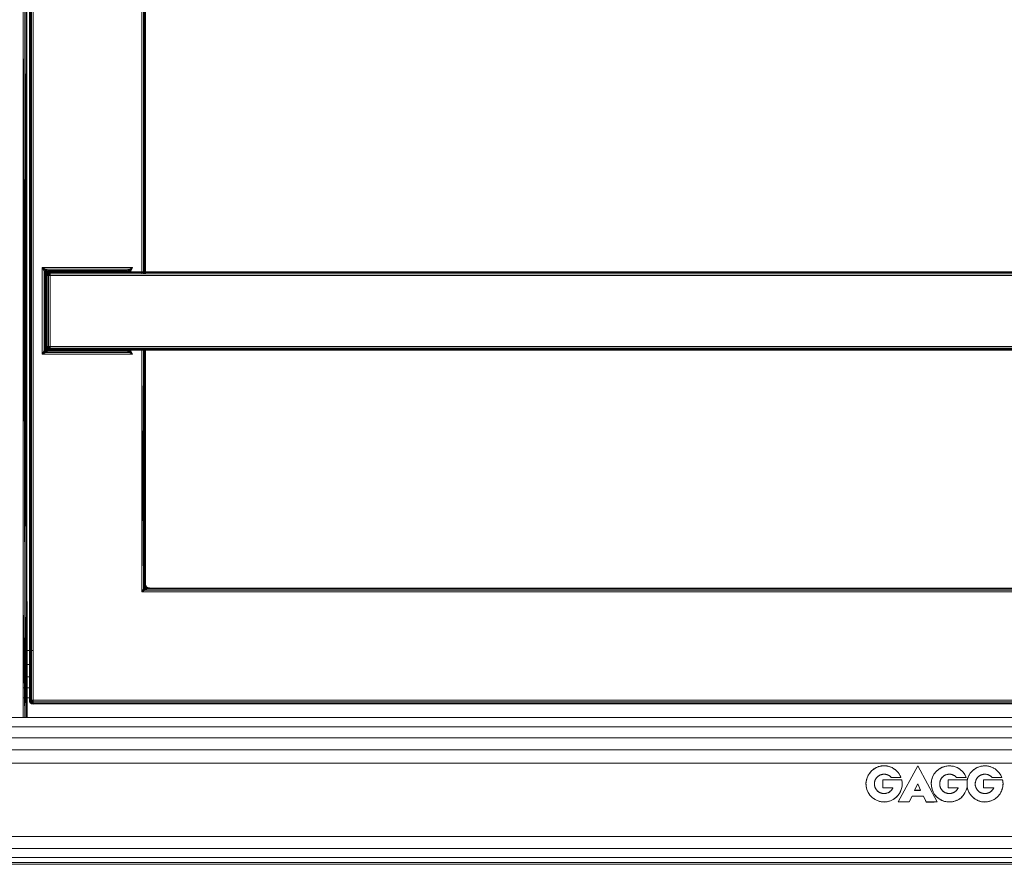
# Model space of a CAD drawing. Header units: millimetres. Extents: x 1 to 3476, y -521 to 159.
# Tile 105 of 130: x 2874 to 3027, y -521 to -390. Entities that reach past the tile are written whole.
import ezdxf

# ---------------------------------------------------------------- set-up
doc = ezdxf.new("R2010")
doc.units = ezdxf.units.MM
doc.layers.add('VG491211CA_dwg', color=8, linetype='Continuous', lineweight=9)
doc.layers.add('VL414112', color=221, linetype='Continuous', lineweight=9)

# ---------------------------------------------------------------- blocks, each defined once
blk = doc.blocks.new('VG491211CA_dwg-300031-Poziom 1')
at = {"color": 18, "lineweight": 9}
for p, q in [((307.72, -443.14), (307.72, -371.31)), ((307.76, -443.14), (307.76, -371.31)), ((306.77, -385.48), (307.03, -480.21)), ((306.77, -385.48), (306.77, -480.34)), ((307.02, -385.6), (307.22, -480.11)), ((307.02, -385.6), (307.03, -480.21)), ((307.22, -480.11), (307.21, -385.7)), ((307.22, -480.11), (307.33, -385.76)), ((307.33, -480.06), (307.33, -385.76)), ((325.12, -384.79), (325.12, -426.94)), ((325.69, -384.79), (325.69, -429.28)), ((325.72, -384.79), (325.72, -429.28)), ((307.72, -387.13), (307.72, -426.94)), ((307.76, -387.11), (307.76, -426.94)), ((307.87, -387.05), (307.87, -426.94)), ((308.06, -426.94), (308.06, -386.96)), ((308.32, -426.94), (308.32, -386.83)), ((325.38, -386.96), (325.38, -426.94)), ((325.57, -387.05), (325.57, -426.94)), ((325.69, -426.94), (325.69, -387.11)), ((325.72, -429.28), (325.72, -387.13)), ((307.72, -426.94), (307.72, -443.14)), ((307.76, -426.94), (307.76, -443.14)), ((307.87, -426.94), (307.87, -443.14)), ((307.87, -426.94), (307.87, -443.14)), ((308.06, -443.14), (308.06, -426.94)), ((308.06, -426.94), (308.06, -443.14)), ((308.32, -443.14), (308.32, -426.94)), ((325.12, -426.94), (325.12, -429.28)), ((325.38, -426.94), (325.38, -429.28)), ((325.39, -429.28), (325.39, -426.94)), ((325.57, -429.28), (325.57, -426.94)), ((325.57, -426.94), (325.57, -429.28)), ((325.69, -429.28), (325.69, -426.94)), ((310.25, -428.6), (309.72, -428.34)), ((309.72, -428.34), (310.09, -428.7)), ((309.72, -428.34), (309.99, -428.86)), ((323.72, -428.34), (309.72, -428.34)), ((309.72, -428.34), (309.72, -441.74)), ((310.25, -428.6), (310.09, -428.7)), ((310.55, -428.81), (310.25, -428.6)), ((310.55, -428.81), (310.25, -428.6)), ((323.2, -428.6), (310.25, -428.6)), ((322.9, -428.81), (323.2, -428.6)), ((322.97, -428.83), (323.2, -428.6)), ((323.72, -428.34), (323.2, -428.6)), ((323.36, -428.7), (323.2, -428.6)), ((323.72, -428.34), (323.36, -428.7)), ((323.46, -428.86), (323.72, -428.34)), ((310.09, -428.7), (309.99, -428.86)), ((310.21, -429.09), (309.99, -428.86)), ((309.99, -428.86), (309.99, -441.22)), ((310.19, -429.16), (309.99, -428.86)), ((310.47, -428.83), (310.09, -428.7)), ((310.09, -428.7), (310.32, -428.94)), ((310.09, -428.7), (310.21, -429.09)), ((310.29, -429.46), (310.17, -429.24)), ((310.17, -429.24), (310.17, -440.84)), ((310.19, -429.16), (310.32, -429.24)), ((310.21, -429.09), (310.32, -428.94)), ((310.21, -429.09), (310.44, -429.05)), ((310.21, -429.09), (310.32, -429.24)), ((310.29, -429.46), (310.32, -429.24)), ((310.29, -429.46), (310.36, -429.28)), ((310.29, -440.62), (310.29, -429.46)), ((310.32, -429.54), (310.29, -429.46)), ((310.32, -428.94), (310.47, -428.83)), ((310.32, -428.94), (310.44, -429.05)), ((310.32, -429.24), (310.44, -429.05)), ((310.32, -429.24), (310.47, -429.09)), ((310.32, -429.24), (310.36, -429.28)), ((310.32, -429.54), (310.36, -429.28)), ((310.36, -429.28), (310.32, -429.54)), ((310.32, -429.54), (310.4, -429.3)), ((310.32, -429.54), (310.32, -440.54)), ((310.36, -429.54), (310.32, -429.54)), ((310.32, -440.54), (310.32, -429.54)), ((310.36, -429.28), (310.47, -429.09)), ((310.47, -429.09), (310.36, -429.28)), ((310.36, -429.28), (310.49, -429.11)), ((310.36, -429.28), (310.4, -429.3)), ((310.4, -429.3), (310.36, -429.54)), ((310.36, -429.54), (310.49, -429.33)), ((310.36, -429.54), (310.36, -440.54)), ((310.47, -429.54), (310.36, -429.54)), ((310.49, -429.11), (310.4, -429.3)), ((310.4, -429.3), (310.55, -429.16)), ((310.4, -429.3), (310.49, -429.33)), ((310.44, -429.05), (310.47, -428.83)), ((310.44, -429.05), (310.62, -428.94)), ((310.44, -429.05), (310.47, -429.09)), ((310.47, -428.83), (310.62, -428.94)), ((310.47, -429.09), (310.62, -428.94)), ((310.47, -429.09), (310.66, -428.98)), ((310.66, -428.98), (310.47, -429.09)), ((310.47, -429.09), (310.49, -429.11)), ((310.47, -429.54), (310.49, -429.33)), ((310.47, -440.54), (310.47, -429.54)), ((310.66, -429.54), (310.47, -429.54)), ((310.66, -428.98), (310.49, -429.11)), ((310.68, -429.01), (310.49, -429.11)), ((310.49, -429.11), (310.55, -429.16)), ((310.49, -429.33), (310.55, -429.16)), ((310.49, -429.33), (310.68, -429.3)), ((310.66, -429.54), (310.49, -429.33)), ((310.55, -428.81), (310.62, -428.94)), ((310.68, -429.01), (310.55, -429.16)), ((310.55, -429.16), (310.72, -429.11)), ((310.68, -429.3), (310.55, -429.16)), ((322.82, -428.79), (310.62, -428.79)), ((310.62, -428.79), (310.85, -428.9)), ((310.62, -428.94), (310.85, -428.9)), ((310.66, -428.98), (310.62, -428.94)), ((310.66, -428.98), (310.85, -428.9)), ((310.66, -428.98), (310.92, -428.94)), ((310.92, -428.94), (310.66, -428.98)), ((310.68, -429.01), (310.66, -428.98)), ((310.66, -429.54), (310.68, -429.3)), ((310.66, -440.54), (310.66, -429.54)), ((310.92, -429.54), (310.66, -429.54)), ((310.92, -428.94), (310.68, -429.01)), ((310.92, -428.98), (310.68, -429.01)), ((310.72, -429.11), (310.68, -429.01)), ((310.68, -429.3), (310.72, -429.11)), ((310.68, -429.3), (310.92, -429.28)), ((310.92, -429.54), (310.68, -429.3)), ((310.92, -428.98), (310.72, -429.11)), ((310.72, -429.11), (310.92, -429.09)), ((310.92, -429.28), (310.72, -429.11)), ((310.85, -428.9), (322.6, -428.9)), ((310.85, -428.9), (310.92, -428.94)), ((323.12, -428.94), (310.92, -428.94)), ((310.92, -428.94), (310.92, -428.98)), ((310.92, -428.94), (322.52, -428.94)), ((310.92, -428.98), (310.92, -429.09)), ((323.12, -428.98), (310.92, -428.98)), ((310.92, -429.09), (323.12, -429.09)), ((310.92, -429.09), (310.92, -429.28)), ((310.92, -429.28), (456.25, -429.28)), ((310.92, -429.28), (310.92, -429.54)), ((310.92, -429.54), (456.25, -429.54)), ((310.92, -440.54), (310.92, -429.54)), ((322.52, -428.94), (322.6, -428.9)), ((322.79, -428.98), (322.52, -428.94)), ((322.52, -428.94), (322.89, -428.99)), ((322.52, -428.94), (323.05, -428.98)), ((322.79, -428.98), (322.52, -428.94)), ((322.6, -428.9), (322.82, -428.79)), ((322.6, -428.9), (322.82, -428.94)), ((322.6, -428.9), (322.79, -428.98)), ((322.82, -428.94), (322.79, -428.98)), ((322.79, -428.98), (322.89, -428.99)), ((322.99, -429.09), (322.79, -428.98)), ((322.99, -429.09), (322.79, -428.98)), ((322.97, -429.09), (322.79, -428.98)), ((322.9, -428.81), (322.82, -428.94)), ((322.97, -428.83), (322.82, -428.94)), ((322.82, -428.94), (323.01, -429.05)), ((322.82, -428.94), (322.97, -429.09)), ((322.89, -428.99), (323.05, -428.98)), ((323.01, -429.08), (322.89, -428.99)), ((322.89, -428.99), (323.12, -429.08)), ((323.36, -428.7), (322.97, -428.83)), ((322.97, -428.83), (323.12, -428.94)), ((322.97, -428.83), (323.01, -429.05)), ((322.97, -429.09), (323.01, -429.05)), ((323.01, -429.05), (323.12, -428.94)), ((323.36, -428.7), (323.12, -428.94)), ((456.25, -428.98), (323.12, -428.98)), ((323.12, -429.09), (456.25, -429.09)), ((323.24, -429.09), (323.36, -428.7)), ((323.46, -428.86), (323.36, -428.7)), ((584.79, -428.98), (456.25, -428.98)), ((584.79, -429.09), (456.25, -429.09)), ((456.25, -429.28), (584.79, -429.28)), ((456.25, -429.54), (584.79, -429.54)), ((310.17, -440.84), (310.29, -440.62)), ((310.29, -440.62), (310.32, -440.54)), ((310.32, -440.84), (310.29, -440.62)), ((310.36, -440.81), (310.29, -440.62)), ((310.32, -440.54), (310.36, -440.54)), ((310.36, -440.81), (310.32, -440.54)), ((310.32, -440.54), (310.36, -440.81)), ((310.32, -440.54), (310.4, -440.79)), ((310.36, -440.81), (310.32, -440.84)), ((310.36, -440.54), (310.47, -440.54)), ((310.36, -440.54), (310.49, -440.75)), ((310.36, -440.54), (310.4, -440.79)), ((310.4, -440.79), (310.36, -440.81)), ((310.47, -440.99), (310.36, -440.81)), ((310.36, -440.81), (310.47, -440.99)), ((310.36, -440.81), (310.49, -440.97)), ((310.49, -440.75), (310.4, -440.79)), ((310.4, -440.79), (310.55, -440.92)), ((310.4, -440.79), (310.49, -440.97)), ((310.47, -440.54), (310.66, -440.54)), ((310.49, -440.75), (310.47, -440.54)), ((310.66, -440.54), (310.49, -440.75)), ((310.55, -440.92), (310.49, -440.75)), ((310.68, -440.79), (310.49, -440.75)), ((310.68, -440.79), (310.55, -440.92)), ((310.66, -440.54), (310.92, -440.54)), ((310.68, -440.79), (310.66, -440.54)), ((310.92, -440.54), (310.68, -440.79)), ((310.72, -440.97), (310.68, -440.79)), ((310.92, -440.81), (310.68, -440.79)), ((310.92, -440.81), (310.72, -440.97)), ((323.12, -440.54), (310.92, -440.54)), ((310.92, -440.54), (310.92, -440.81)), ((323.12, -440.81), (310.92, -440.81)), ((310.92, -440.81), (310.92, -440.99)), ((323.09, -440.81), (322.97, -440.99)), ((322.97, -440.99), (323.09, -440.81)), ((322.99, -441), (323.12, -440.82)), ((323.01, -441), (323.12, -440.82)), ((584.79, -440.54), (323.12, -440.54)), ((584.79, -440.81), (323.12, -440.81)), ((325.12, -440.81), (325.12, -443.14)), ((325.38, -440.81), (325.38, -443.14)), ((325.39, -443.14), (325.39, -440.81)), ((325.57, -443.14), (325.57, -440.81)), ((325.57, -440.81), (325.57, -443.14)), ((325.69, -440.81), (325.69, -443.14)), ((325.69, -443.14), (325.69, -440.81)), ((325.72, -443.14), (325.72, -440.81)), ((325.72, -440.81), (325.72, -477.34)), ((309.99, -441.22), (309.72, -441.74)), ((309.72, -441.74), (310.09, -441.38)), ((309.72, -441.74), (310.25, -441.48)), ((309.72, -441.74), (323.72, -441.74)), ((310.19, -440.92), (309.99, -441.22)), ((310.19, -440.92), (309.99, -441.22)), ((309.99, -441.22), (310.09, -441.38)), ((310.21, -440.99), (310.09, -441.38)), ((310.09, -441.38), (310.32, -441.14)), ((310.09, -441.38), (310.47, -441.26)), ((310.09, -441.38), (310.25, -441.48)), ((310.19, -440.92), (310.32, -440.84)), ((310.21, -440.99), (310.32, -440.84)), ((310.32, -441.14), (310.21, -440.99)), ((310.44, -441.03), (310.21, -440.99)), ((310.47, -441.26), (310.25, -441.48)), ((310.55, -441.27), (310.25, -441.48)), ((310.25, -441.48), (323.2, -441.48)), ((310.44, -441.03), (310.32, -440.84)), ((310.47, -440.99), (310.32, -440.84)), ((310.44, -441.03), (310.32, -441.14)), ((310.47, -441.26), (310.32, -441.14)), ((310.47, -440.99), (310.44, -441.03)), ((310.47, -441.26), (310.44, -441.03)), ((310.62, -441.14), (310.44, -441.03)), ((310.49, -440.97), (310.47, -440.99)), ((310.66, -441.11), (310.47, -440.99)), ((310.47, -440.99), (310.66, -441.11)), ((310.62, -441.14), (310.47, -440.99)), ((310.47, -441.26), (310.62, -441.14)), ((310.55, -440.92), (310.49, -440.97)), ((310.49, -440.97), (310.68, -441.07)), ((310.66, -441.11), (310.49, -440.97)), ((310.68, -441.07), (310.55, -440.92)), ((310.72, -440.97), (310.55, -440.92)), ((310.55, -441.27), (310.62, -441.14)), ((310.62, -441.14), (310.66, -441.11)), ((310.85, -441.18), (310.62, -441.14)), ((310.85, -441.18), (310.62, -441.29)), ((310.62, -441.29), (322.82, -441.29)), ((310.66, -441.11), (310.68, -441.07)), ((310.92, -441.14), (310.66, -441.11)), ((310.66, -441.11), (310.92, -441.14)), ((310.85, -441.18), (310.66, -441.11)), ((310.68, -441.07), (310.72, -440.97)), ((310.68, -441.07), (310.92, -441.11)), ((310.92, -441.14), (310.68, -441.07)), ((310.92, -441.11), (310.72, -440.97)), ((310.92, -440.99), (310.72, -440.97)), ((310.92, -441.14), (310.85, -441.18)), ((322.6, -441.18), (310.85, -441.18)), ((323.12, -440.99), (310.92, -440.99)), ((310.92, -440.99), (310.92, -441.11)), ((310.92, -441.11), (323.12, -441.11)), ((310.92, -441.11), (310.92, -441.14)), ((310.92, -441.14), (323.12, -441.14)), ((322.52, -441.14), (310.92, -441.14)), ((322.52, -441.14), (322.89, -441.1)), ((323.05, -441.11), (322.52, -441.14)), ((322.52, -441.14), (322.79, -441.11)), ((322.52, -441.14), (322.79, -441.11)), ((322.6, -441.18), (322.52, -441.14)), ((322.79, -441.11), (322.6, -441.18)), ((322.82, -441.14), (322.6, -441.18)), ((322.82, -441.29), (322.6, -441.18)), ((322.79, -441.11), (322.97, -440.99)), ((323.01, -441), (322.79, -441.11)), ((322.99, -441), (322.79, -441.11)), ((322.89, -441.1), (322.79, -441.11)), ((322.79, -441.11), (322.82, -441.14)), ((322.97, -440.99), (322.82, -441.14)), ((323.01, -441.03), (322.82, -441.14)), ((322.97, -441.26), (322.82, -441.14)), ((322.9, -441.27), (322.82, -441.14)), ((322.89, -441.1), (323.12, -441)), ((322.89, -441.1), (323.01, -441)), ((323.05, -441.11), (322.89, -441.1)), ((322.9, -441.27), (323.2, -441.48)), ((322.9, -441.27), (323.2, -441.48)), ((323.12, -440.84), (322.97, -440.99)), ((322.97, -440.99), (323.01, -441.03)), ((323.01, -441.03), (322.97, -441.26)), ((323.12, -441.14), (322.97, -441.26)), ((322.97, -441.26), (323.36, -441.38)), ((323.12, -440.84), (323.01, -441.03)), ((323.01, -441), (323.12, -441)), ((323.01, -441.03), (323.12, -441.14)), ((584.79, -440.99), (323.12, -440.99)), ((323.12, -441.11), (584.79, -441.11)), ((323.36, -441.38), (323.12, -441.14)), ((323.2, -441.48), (323.36, -441.38)), ((323.2, -441.48), (323.72, -441.74)), ((323.36, -441.38), (323.24, -440.99)), ((323.36, -441.38), (323.46, -441.22)), ((323.72, -441.74), (323.36, -441.38)), ((323.72, -441.74), (323.46, -441.22)), ((307.76, -443.14), (307.76, -495.34)), ((307.87, -495.34), (307.87, -443.14)), ((308.06, -495.34), (308.06, -443.14)), ((308.32, -495.34), (308.32, -443.14)), ((325.12, -443.14), (325.39, -478.01)), ((325.12, -443.14), (325.12, -478.54)), ((325.38, -443.14), (325.57, -477.64)), ((325.38, -443.14), (325.39, -478.01)), ((325.57, -477.64), (325.57, -443.14)), ((325.69, -477.41), (325.57, -443.14)), ((325.69, -477.41), (325.69, -443.14)), ((325.72, -477.34), (325.69, -443.14)), ((325.69, -443.14), (325.69, -477.41)), ((325.72, -477.34), (325.72, -443.14)), ((325.57, -477.64), (325.69, -477.41)), ((325.57, -477.64), (325.69, -477.41)), ((325.69, -477.41), (325.72, -477.34)), ((325.69, -477.41), (325.72, -477.34)), ((325.72, -477.64), (325.69, -477.41)), ((325.76, -477.6), (325.69, -477.41)), ((325.69, -477.41), (325.72, -477.64)), ((325.69, -477.41), (325.76, -477.6)), ((325.76, -477.6), (325.72, -477.34)), ((325.72, -477.34), (325.76, -477.6)), ((325.12, -478.54), (325.39, -478.01)), ((325.49, -478.18), (325.12, -478.54)), ((325.12, -478.54), (325.65, -478.28)), ((325.12, -478.54), (582.79, -478.54)), ((325.57, -477.64), (325.39, -478.01)), ((325.59, -477.71), (325.39, -478.01)), ((325.49, -478.18), (325.39, -478.01)), ((325.39, -478.01), (325.49, -478.18)), ((325.61, -477.79), (325.49, -478.18)), ((325.72, -477.94), (325.49, -478.18)), ((325.49, -478.18), (325.87, -478.05)), ((325.65, -478.28), (325.49, -478.18)), ((325.49, -478.18), (325.65, -478.28)), ((325.59, -477.71), (325.72, -477.64)), ((325.59, -477.71), (325.72, -477.64)), ((325.61, -477.79), (325.72, -477.64)), ((325.61, -477.79), (325.72, -477.64)), ((325.61, -477.79), (325.72, -477.94)), ((325.72, -477.94), (325.61, -477.79)), ((325.84, -477.83), (325.61, -477.79)), ((325.61, -477.79), (325.84, -477.83)), ((325.87, -478.05), (325.65, -478.28)), ((325.95, -478.07), (325.65, -478.28)), ((325.65, -478.28), (582.27, -478.28)), ((325.76, -477.6), (325.72, -477.64)), ((325.72, -477.64), (325.76, -477.6)), ((325.84, -477.83), (325.72, -477.64)), ((325.87, -477.79), (325.72, -477.64)), ((325.72, -477.64), (325.84, -477.83)), ((325.72, -477.64), (325.87, -477.79)), ((325.72, -477.94), (325.84, -477.83)), ((325.84, -477.83), (325.72, -477.94)), ((325.72, -477.94), (325.87, -478.05)), ((325.87, -478.05), (325.72, -477.94)), ((325.87, -477.79), (325.76, -477.6)), ((325.76, -477.6), (325.87, -477.79)), ((325.84, -477.83), (325.87, -477.79)), ((325.87, -477.79), (325.84, -477.83)), ((325.87, -478.05), (325.84, -477.83)), ((326.02, -477.94), (325.84, -477.83)), ((325.84, -477.83), (325.87, -478.05)), ((325.84, -477.83), (326.02, -477.94)), ((326.02, -477.94), (325.87, -477.79)), ((326.06, -477.9), (325.87, -477.79)), ((325.87, -477.79), (326.02, -477.94)), ((325.87, -477.79), (326.06, -477.9)), ((325.87, -478.05), (326.02, -477.94)), ((325.87, -478.05), (326.02, -477.94)), ((325.95, -478.07), (326.02, -477.94)), ((326.02, -477.94), (326.06, -477.9)), ((326.06, -477.9), (326.02, -477.94)), ((326.25, -477.98), (326.02, -477.94)), ((326.02, -477.94), (326.25, -477.98)), ((326.02, -478.09), (326.25, -477.98)), ((326.02, -478.09), (581.89, -478.09)), ((326.25, -477.98), (326.06, -477.9)), ((326.32, -477.94), (326.06, -477.9)), ((326.06, -477.9), (326.25, -477.98)), ((326.06, -477.9), (326.32, -477.94)), ((326.25, -477.98), (326.32, -477.94)), ((581.67, -477.98), (326.25, -477.98)), ((306.77, -480.34), (307.02, -498)), ((306.77, -480.34), (306.77, -498)), ((307.03, -480.21), (307.02, -498)), ((307.03, -480.21), (307.21, -498)), ((307.03, -494.96), (307.03, -480.21)), ((307.21, -498), (307.22, -480.11)), ((307.32, -498), (307.22, -480.11)), ((307.22, -480.11), (307.22, -494.99)), ((307.33, -498), (307.33, -480.06)), ((307.36, -498), (307.33, -480.06)), ((307.33, -480.06), (307.33, -495.05)), ((307.37, -498), (307.37, -480.06)), ((307.37, -480.06), (307.37, -495.12)), ((308.32, -487.63), (306.77, -487.63)), ((308.09, -489.77), (306.77, -489.77)), ((308.08, -491.7), (306.77, -491.7)), ((306.77, -493.43), (308.07, -493.43)), ((306.77, -494.95), (308.06, -494.95)), ((307.72, -495.34), (307.8, -495.58)), ((307.72, -495.34), (307.76, -495.6)), ((307.76, -495.34), (307.87, -495.34)), ((307.76, -495.34), (307.89, -495.55)), ((307.76, -495.34), (307.8, -495.58)), ((307.8, -495.58), (307.76, -495.6)), ((307.76, -495.6), (307.89, -495.77)), ((307.76, -495.6), (307.87, -495.79)), ((307.89, -495.55), (307.8, -495.58)), ((307.8, -495.58), (307.95, -495.71)), ((307.8, -495.58), (307.89, -495.77)), ((308.06, -495.34), (307.87, -495.34)), ((307.87, -495.34), (307.89, -495.55)), ((308.06, -495.34), (307.89, -495.55)), ((308.08, -495.58), (307.89, -495.55)), ((307.89, -495.55), (307.95, -495.71)), ((307.89, -495.77), (307.95, -495.71)), ((308.08, -495.58), (307.95, -495.71)), ((307.95, -495.71), (308.12, -495.77)), ((308.08, -495.86), (307.95, -495.71)), ((308.08, -495.58), (308.06, -495.34)), ((308.32, -495.34), (308.06, -495.34)), ((308.32, -495.34), (308.08, -495.58)), ((308.12, -495.77), (308.08, -495.58)), ((308.32, -495.6), (308.08, -495.58)), ((308.32, -495.6), (308.12, -495.77)), ((308.32, -495.6), (308.32, -495.34)), ((599.59, -495.34), (308.32, -495.34)), ((308.32, -495.79), (308.32, -495.6)), ((599.59, -495.6), (308.32, -495.6)), ((307.87, -495.79), (307.89, -495.77)), ((307.87, -495.79), (308.06, -495.9)), ((307.89, -495.77), (308.08, -495.86)), ((308.06, -495.9), (307.89, -495.77)), ((308.06, -495.9), (308.08, -495.86)), ((308.06, -495.9), (308.32, -495.94)), ((308.08, -495.86), (308.12, -495.77)), ((308.08, -495.86), (308.32, -495.9)), ((308.32, -495.94), (308.08, -495.86)), ((308.12, -495.77), (308.32, -495.79)), ((308.32, -495.9), (308.12, -495.77)), ((308.32, -495.9), (308.32, -495.79)), ((308.32, -495.79), (599.59, -495.79)), ((308.32, -495.94), (308.32, -495.9)), ((308.32, -495.9), (599.59, -495.9)), ((881.44, -498), (27.42, -498)), ((881.44, -499.47), (27.42, -499.47)), ((27.42, -501.13), (881.44, -501.13)), ((27.42, -502.99), (881.44, -502.99)), ((27.42, -505.06), (881.44, -505.06)), ((903.79, -516.42), (5.07, -516.42)), ((903.79, -518.31), (5.07, -518.31)), ((5.07, -519.66), (903.79, -519.66)), ((5.07, -520.47), (903.79, -520.47)), ((5.07, -520.74), (903.79, -520.74))]:
    blk.add_line(p, q, dxfattribs=at)
at = {"layer": 'VL414112', "color": 18}
for p, q in [((437.82, -506.71), (438.2, -506.26)), ((438.7, -505.88), (438.2, -506.26)), ((438.98, -505.73), (438.7, -505.88)), ((439.27, -505.61), (438.98, -505.73)), ((439.59, -505.53), (439.27, -505.61)), ((439.91, -505.49), (439.59, -505.53)), ((440.23, -505.48), (439.91, -505.49)), ((440.55, -505.51), (440.23, -505.48)), ((440.87, -505.57), (440.55, -505.51)), ((441.17, -505.67), (440.87, -505.57)), ((441.45, -505.8), (441.17, -505.67)), ((441.95, -506.15), (441.45, -505.8)), ((442.36, -506.58), (441.95, -506.15)), ((442.34, -511.08), (445.34, -505.48)), ((448.34, -511.08), (445.34, -505.48)), ((448.2, -506.37), (447.86, -506.8)), ((448.63, -506), (448.2, -506.37)), ((449.13, -505.71), (448.63, -506)), ((449.7, -505.53), (449.13, -505.71)), ((450.3, -505.48), (449.7, -505.53)), ((450.89, -505.55), (450.3, -505.48)), ((451.45, -505.74), (450.89, -505.55)), ((451.93, -506.04), (451.45, -505.74)), ((452.34, -506.42), (451.93, -506.04)), ((452.65, -506.84), (452.34, -506.42)), ((453.78, -506.3), (453.49, -506.64)), ((453.78, -506.3), (453.71, -506.38)), ((454.14, -505.99), (453.78, -506.3)), ((454.14, -505.99), (454.55, -505.75)), ((455, -505.58), (454.55, -505.75)), ((455, -505.58), (455.49, -505.49)), ((455.49, -505.49), (455.98, -505.49)), ((456.46, -505.57), (455.98, -505.49)), ((456.46, -505.57), (456.91, -505.72)), ((457.32, -505.95), (456.91, -505.72)), ((457.67, -506.24), (457.32, -505.95)), ((457.97, -506.57), (457.67, -506.24)), ((437.39, -507.7), (437.33, -508.19)), ((437.55, -507.19), (437.39, -507.7)), ((437.82, -506.71), (437.55, -507.19)), ((438.72, -507.77), (438.66, -508.02)), ((438.82, -507.54), (438.72, -507.77)), ((438.95, -507.34), (438.82, -507.54)), ((438.95, -507.34), (439.11, -507.17)), ((439.3, -507.03), (439.11, -507.17)), ((439.5, -506.92), (439.3, -507.03)), ((439.71, -506.84), (439.5, -506.92)), ((439.94, -506.79), (439.71, -506.84)), ((440.17, -506.78), (439.94, -506.79)), ((439.94, -507.68), (439.94, -508.88)), ((442.87, -507.68), (439.94, -507.68)), ((440.4, -506.81), (440.17, -506.78)), ((440.63, -506.87), (440.4, -506.81)), ((440.85, -506.97), (440.63, -506.87)), ((441.06, -507.1), (440.85, -506.97)), ((441.25, -507.28), (441.06, -507.1)), ((442.75, -507.28), (441.25, -507.28)), ((442.59, -506.93), (442.36, -506.58)), ((442.75, -507.28), (442.59, -506.93)), ((442.87, -507.68), (442.94, -508.14)), ((447.5, -507.73), (447.44, -508.19)), ((447.63, -507.26), (447.5, -507.73)), ((447.86, -506.8), (447.63, -507.26)), ((448.83, -507.77), (448.77, -508.02)), ((448.93, -507.54), (448.83, -507.77)), ((449.06, -507.34), (448.93, -507.54)), ((449.22, -507.17), (449.06, -507.34)), ((449.22, -507.17), (449.41, -507.03)), ((449.61, -506.92), (449.41, -507.03)), ((449.83, -506.84), (449.61, -506.92)), ((450.05, -506.79), (449.83, -506.84)), ((450.04, -507.68), (452.98, -507.68)), ((450.04, -507.68), (450.04, -508.88)), ((450.05, -506.79), (450.28, -506.78)), ((450.52, -506.81), (450.28, -506.78)), ((450.74, -506.87), (450.52, -506.81)), ((450.74, -506.87), (450.96, -506.97)), ((451.17, -507.1), (450.96, -506.97)), ((451.36, -507.28), (451.17, -507.1)), ((452.86, -507.28), (451.36, -507.28)), ((452.86, -507.28), (452.65, -506.84)), ((452.98, -507.68), (452.99, -507.72)), ((452.99, -507.72), (453, -508.8)), ((453.1, -507.38), (453, -507.76)), ((453, -507.76), (453, -508.8)), ((453.1, -507.38), (453.26, -507)), ((453.49, -506.64), (453.26, -507)), ((454.28, -508.02), (454.34, -507.77)), ((454.34, -507.77), (454.44, -507.54)), ((454.44, -507.54), (454.57, -507.34)), ((454.57, -507.34), (454.73, -507.17)), ((454.73, -507.17), (454.92, -507.03)), ((454.92, -507.03), (455.12, -506.92)), ((455.12, -506.92), (455.33, -506.84)), ((455.33, -506.84), (455.56, -506.79)), ((458.49, -507.68), (455.55, -507.68)), ((455.55, -507.68), (455.55, -508.88)), ((455.56, -506.79), (455.79, -506.78)), ((455.79, -506.78), (456.03, -506.81)), ((456.03, -506.81), (456.25, -506.87)), ((456.25, -506.87), (456.47, -506.97)), ((456.68, -507.1), (456.47, -506.97)), ((456.87, -507.28), (456.68, -507.1)), ((458.37, -507.28), (456.87, -507.28)), ((458.21, -506.92), (457.97, -506.57)), ((458.37, -507.28), (458.21, -506.92)), ((458.56, -508.2), (458.49, -507.68)), ((437.33, -508.19), (437.36, -508.69)), ((437.36, -508.69), (437.48, -509.17)), ((437.48, -509.17), (437.67, -509.63)), ((438.66, -508.02), (438.63, -508.27)), ((438.63, -508.27), (438.65, -508.52)), ((438.65, -508.52), (438.71, -508.77)), ((438.71, -508.77), (438.82, -509)), ((438.82, -509), (438.95, -509.21)), ((438.95, -509.21), (439.12, -509.39)), ((439.31, -509.54), (439.12, -509.39)), ((439.94, -508.88), (441.51, -508.88)), ((441.05, -509.47), (440.85, -509.6)), ((441.05, -509.47), (441.23, -509.31)), ((441.23, -509.31), (441.39, -509.11)), ((441.51, -508.88), (441.39, -509.11)), ((442.6, -509.61), (442.8, -509.14)), ((442.92, -508.64), (442.8, -509.14)), ((442.92, -508.64), (442.94, -508.14)), ((445.34, -508.28), (444.87, -509.29)), ((445.34, -508.28), (444.87, -509.28)), ((444.87, -509.28), (445.8, -509.28)), ((444.87, -509.29), (445.8, -509.29)), ((445.8, -509.28), (445.34, -508.28)), ((447.44, -508.19), (447.47, -508.64)), ((447.47, -508.64), (447.56, -509.09)), ((447.56, -509.09), (447.73, -509.52)), ((448.77, -508.02), (448.75, -508.27)), ((448.75, -508.27), (448.76, -508.52)), ((448.76, -508.52), (448.83, -508.77)), ((448.83, -508.77), (448.93, -509)), ((448.93, -509), (449.07, -509.21)), ((449.07, -509.21), (449.23, -509.39)), ((449.23, -509.39), (449.42, -509.54)), ((450.04, -508.88), (451.62, -508.88)), ((450.96, -509.6), (451.16, -509.47)), ((451.34, -509.31), (451.16, -509.47)), ((451.34, -509.31), (451.5, -509.11)), ((451.5, -509.11), (451.62, -508.88)), ((452.67, -509.69), (452.87, -509.26)), ((453, -508.8), (452.87, -509.26)), ((453, -508.8), (453.15, -509.33)), ((453.15, -509.33), (453.41, -509.82)), ((454.25, -508.27), (454.28, -508.02)), ((454.27, -508.52), (454.25, -508.27)), ((454.34, -508.77), (454.27, -508.52)), ((454.44, -509), (454.34, -508.77)), ((454.57, -509.21), (454.44, -509)), ((454.74, -509.39), (454.57, -509.21)), ((454.93, -509.54), (454.74, -509.39)), ((457.13, -508.88), (455.55, -508.88)), ((456.67, -509.47), (456.47, -509.6)), ((456.85, -509.31), (456.67, -509.47)), ((457.01, -509.11), (456.85, -509.31)), ((457.13, -508.88), (457.01, -509.11)), ((458.1, -509.81), (458.36, -509.3)), ((458.36, -509.3), (458.52, -508.75)), ((458.52, -508.75), (458.56, -508.2)), ((437.67, -509.63), (437.95, -510.05)), ((437.95, -510.05), (438.32, -510.42)), ((438.75, -510.72), (438.32, -510.42)), ((438.75, -510.72), (439.21, -510.93)), ((439.21, -510.93), (439.67, -511.05)), ((439.31, -509.54), (439.51, -509.65)), ((439.51, -509.65), (439.73, -509.73)), ((439.73, -509.73), (439.96, -509.77)), ((439.96, -509.77), (440.19, -509.78)), ((440.19, -509.78), (440.42, -509.75)), ((440.42, -509.75), (440.64, -509.69)), ((440.62, -511.04), (441.11, -510.91)), ((440.64, -509.69), (440.85, -509.6)), ((441.11, -510.91), (441.56, -510.7)), ((441.97, -510.41), (441.56, -510.7)), ((441.97, -510.41), (442.32, -510.04)), ((442.32, -510.04), (442.6, -509.61)), ((444.04, -511.08), (444.46, -510.18)), ((444.46, -510.18), (446.22, -510.18)), ((446.64, -511.08), (446.22, -510.18)), ((447.73, -509.52), (447.97, -509.92)), ((447.97, -509.92), (448.28, -510.29)), ((448.28, -510.29), (448.66, -510.59)), ((448.66, -510.59), (449.08, -510.83)), ((449.08, -510.83), (449.51, -510.99)), ((449.42, -509.54), (449.62, -509.65)), ((449.51, -510.99), (449.93, -511.07)), ((449.62, -509.65), (449.84, -509.73)), ((449.84, -509.73), (450.07, -509.77)), ((450.07, -509.77), (450.3, -509.78)), ((450.3, -509.78), (450.53, -509.75)), ((450.53, -509.75), (450.75, -509.69)), ((450.75, -509.69), (450.96, -509.6)), ((450.82, -511.02), (451.27, -510.89)), ((451.27, -510.89), (451.69, -510.69)), ((451.69, -510.69), (452.07, -510.42)), ((452.07, -510.42), (452.4, -510.08)), ((452.4, -510.08), (452.67, -509.69)), ((453.41, -509.82), (453.77, -510.26)), ((453.77, -510.26), (454.22, -510.63)), ((454.22, -510.63), (454.73, -510.89)), ((454.73, -510.89), (455.24, -511.04)), ((455.13, -509.65), (454.93, -509.54)), ((455.35, -509.73), (455.13, -509.65)), ((455.58, -509.77), (455.35, -509.73)), ((455.81, -509.78), (455.58, -509.77)), ((456.04, -509.75), (455.81, -509.78)), ((456.26, -509.69), (456.04, -509.75)), ((456.47, -509.6), (456.26, -509.69)), ((456.3, -511.03), (456.83, -510.87)), ((456.83, -510.87), (457.32, -510.61)), ((457.32, -510.61), (457.75, -510.25)), ((457.75, -510.25), (458.1, -509.81)), ((439.67, -511.05), (440.13, -511.08)), ((440.13, -511.08), (440.62, -511.04)), ((442.34, -511.08), (444.04, -511.08)), ((446.64, -511.08), (448.34, -511.08)), ((449.93, -511.07), (450.37, -511.08)), ((450.37, -511.08), (450.82, -511.02)), ((455.24, -511.04), (455.76, -511.08)), ((455.76, -511.08), (456.3, -511.03))]:
    blk.add_line(p, q, dxfattribs=at)
at = {"layer": 'VL414112', "color": 18, "flags": 128}
for points in [[(438.2, -506.26), (438.11, -506.37), (438.01, -506.48), (437.91, -506.6), (437.82, -506.71)], [(438.7, -505.88), (438.57, -505.97), (438.45, -506.07), (438.33, -506.16), (438.2, -506.26)], [(438.98, -505.73), (438.91, -505.77), (438.84, -505.81), (438.77, -505.84), (438.7, -505.88)], [(439.27, -505.61), (439.2, -505.64), (439.13, -505.67), (439.05, -505.7), (438.98, -505.73)], [(439.59, -505.53), (439.51, -505.55), (439.43, -505.57), (439.35, -505.59), (439.27, -505.61)], [(439.91, -505.49), (439.83, -505.5), (439.75, -505.51), (439.67, -505.52), (439.59, -505.53)], [(440.23, -505.48), (440.15, -505.48), (440.07, -505.49), (439.99, -505.49), (439.91, -505.49)], [(440.55, -505.51), (440.47, -505.5), (440.39, -505.5), (440.31, -505.49), (440.23, -505.48)], [(440.87, -505.58), (440.79, -505.56), (440.71, -505.54), (440.63, -505.53), (440.55, -505.51)], [(441.17, -505.67), (441.09, -505.65), (441.02, -505.62), (440.94, -505.6), (440.87, -505.58)], [(441.45, -505.81), (441.38, -505.77), (441.31, -505.74), (441.24, -505.71), (441.17, -505.67)], [(441.95, -506.15), (441.83, -506.07), (441.7, -505.98), (441.58, -505.89), (441.45, -505.81)], [(442.36, -506.58), (442.26, -506.47), (442.16, -506.37), (442.06, -506.26), (441.95, -506.15)], [(448.2, -506.38), (448.11, -506.48), (448.03, -506.59), (447.95, -506.7), (447.86, -506.8)], [(448.63, -506), (448.52, -506.09), (448.41, -506.19), (448.3, -506.28), (448.2, -506.38)], [(449.13, -505.71), (449.01, -505.78), (448.88, -505.86), (448.75, -505.93), (448.63, -506)], [(449.7, -505.53), (449.56, -505.58), (449.42, -505.62), (449.28, -505.67), (449.13, -505.71)], [(450.3, -505.48), (450.15, -505.49), (450, -505.51), (449.85, -505.52), (449.7, -505.53)], [(450.89, -505.55), (450.74, -505.54), (450.6, -505.52), (450.45, -505.5), (450.3, -505.48)], [(451.45, -505.75), (451.31, -505.7), (451.17, -505.65), (451.03, -505.6), (450.89, -505.55)], [(451.93, -506.04), (451.81, -505.97), (451.69, -505.9), (451.57, -505.82), (451.45, -505.75)], [(452.34, -506.42), (452.24, -506.33), (452.14, -506.23), (452.03, -506.14), (451.93, -506.04)], [(452.65, -506.84), (452.57, -506.74), (452.5, -506.63), (452.42, -506.53), (452.34, -506.42)], [(453.71, -506.38), (453.63, -506.47), (453.56, -506.55), (453.49, -506.64)], [(454.14, -506), (454.05, -506.07), (453.96, -506.15), (453.87, -506.22), (453.78, -506.3)], [(454.55, -505.75), (454.45, -505.81), (454.35, -505.87), (454.24, -505.94), (454.14, -506)], [(455, -505.58), (454.89, -505.62), (454.78, -505.67), (454.67, -505.71), (454.55, -505.75)], [(455.49, -505.49), (455.37, -505.52), (455.25, -505.54), (455.12, -505.56), (455, -505.58)], [(455.98, -505.49), (455.85, -505.49), (455.73, -505.49), (455.61, -505.49), (455.49, -505.49)], [(456.46, -505.57), (456.34, -505.55), (456.22, -505.53), (456.1, -505.51), (455.98, -505.49)], [(456.91, -505.73), (456.8, -505.69), (456.68, -505.65), (456.57, -505.61), (456.46, -505.57)], [(457.32, -505.96), (457.22, -505.9), (457.11, -505.84), (457.01, -505.78), (456.91, -505.73)], [(457.67, -506.24), (457.59, -506.17), (457.5, -506.1), (457.41, -506.03), (457.32, -505.96)], [(457.97, -506.57), (457.9, -506.49), (457.82, -506.41), (457.75, -506.33), (457.67, -506.24)], [(437.39, -507.7), (437.38, -507.82), (437.36, -507.95), (437.35, -508.07), (437.33, -508.2)], [(437.55, -507.2), (437.51, -507.32), (437.47, -507.45), (437.43, -507.57), (437.39, -507.7)], [(437.82, -506.71), (437.75, -506.83), (437.68, -506.95), (437.62, -507.07), (437.55, -507.2)], [(438.66, -508.02), (438.67, -507.96), (438.69, -507.89), (438.71, -507.83), (438.72, -507.77)], [(438.72, -507.77), (438.75, -507.72), (438.77, -507.66), (438.8, -507.6), (438.82, -507.55)], [(438.82, -507.55), (438.85, -507.5), (438.89, -507.45), (438.92, -507.4), (438.95, -507.35)], [(438.95, -507.35), (438.99, -507.3), (439.03, -507.26), (439.07, -507.22), (439.11, -507.17)], [(439.11, -507.17), (439.16, -507.14), (439.2, -507.1), (439.25, -507.07), (439.3, -507.03)], [(439.3, -507.03), (439.35, -507), (439.4, -506.98), (439.45, -506.95), (439.5, -506.92)], [(439.5, -506.92), (439.55, -506.9), (439.61, -506.88), (439.66, -506.86), (439.71, -506.84)], [(439.71, -506.84), (439.77, -506.83), (439.83, -506.82), (439.88, -506.81), (439.94, -506.8)], [(439.94, -506.8), (440, -506.79), (440.06, -506.79), (440.11, -506.79), (440.17, -506.78)], [(442.87, -507.68), (442.14, -507.68), (441.4, -507.68), (440.67, -507.68), (439.94, -507.68)], [(439.94, -507.68), (439.94, -507.98), (439.94, -508.28), (439.94, -508.58), (439.94, -508.89)], [(440.17, -506.78), (440.23, -506.79), (440.29, -506.8), (440.35, -506.8), (440.4, -506.81)], [(440.4, -506.81), (440.46, -506.82), (440.52, -506.84), (440.58, -506.85), (440.63, -506.87)], [(440.63, -506.87), (440.69, -506.89), (440.74, -506.92), (440.8, -506.94), (440.85, -506.97)], [(440.85, -506.97), (440.91, -507), (440.96, -507.04), (441.01, -507.07), (441.06, -507.1)], [(441.06, -507.1), (441.11, -507.15), (441.16, -507.19), (441.2, -507.24), (441.25, -507.28)], [(441.25, -507.28), (441.63, -507.28), (442, -507.28), (442.38, -507.28), (442.75, -507.28)], [(442.59, -506.93), (442.53, -506.84), (442.47, -506.75), (442.42, -506.67), (442.36, -506.58)], [(442.75, -507.28), (442.71, -507.19), (442.67, -507.1), (442.63, -507.02), (442.59, -506.93)], [(442.94, -508.14), (442.92, -508.03), (442.91, -507.91), (442.89, -507.8), (442.87, -507.68)], [(447.5, -507.73), (447.48, -507.84), (447.47, -507.96), (447.46, -508.07), (447.44, -508.19)], [(447.63, -507.26), (447.6, -507.38), (447.57, -507.49), (447.53, -507.61), (447.5, -507.73)], [(447.86, -506.8), (447.81, -506.92), (447.75, -507.03), (447.69, -507.15), (447.63, -507.26)], [(448.77, -508.02), (448.79, -507.96), (448.8, -507.89), (448.82, -507.83), (448.83, -507.77)], [(448.83, -507.77), (448.86, -507.72), (448.88, -507.66), (448.91, -507.6), (448.93, -507.55)], [(448.93, -507.55), (448.96, -507.5), (449, -507.45), (449.03, -507.4), (449.06, -507.35)], [(449.06, -507.35), (449.1, -507.3), (449.14, -507.26), (449.18, -507.22), (449.22, -507.17)], [(449.22, -507.17), (449.27, -507.14), (449.31, -507.1), (449.36, -507.07), (449.41, -507.03)], [(449.41, -507.03), (449.46, -507), (449.51, -506.98), (449.56, -506.95), (449.61, -506.92)], [(449.61, -506.92), (449.66, -506.9), (449.72, -506.88), (449.77, -506.86), (449.83, -506.84)], [(449.83, -506.84), (449.88, -506.83), (449.94, -506.82), (450, -506.81), (450.05, -506.8)], [(452.98, -507.68), (452.25, -507.68), (451.51, -507.68), (450.78, -507.68), (450.04, -507.68)], [(450.04, -507.68), (450.04, -507.98), (450.04, -508.28), (450.04, -508.58), (450.04, -508.89)], [(450.05, -506.8), (450.11, -506.79), (450.17, -506.79), (450.23, -506.79), (450.28, -506.78)], [(450.28, -506.78), (450.34, -506.79), (450.4, -506.8), (450.46, -506.8), (450.52, -506.81)], [(450.52, -506.81), (450.57, -506.82), (450.63, -506.84), (450.69, -506.85), (450.74, -506.87)], [(450.74, -506.87), (450.8, -506.89), (450.85, -506.92), (450.91, -506.94), (450.96, -506.97)], [(450.96, -506.97), (451.02, -507), (451.07, -507.04), (451.12, -507.07), (451.17, -507.1)], [(451.17, -507.1), (451.22, -507.15), (451.27, -507.19), (451.31, -507.24), (451.36, -507.28)], [(451.36, -507.28), (451.74, -507.28), (452.11, -507.28), (452.49, -507.28), (452.86, -507.28)], [(452.86, -507.28), (452.81, -507.17), (452.76, -507.06), (452.71, -506.95), (452.65, -506.84)], [(453.1, -507.38), (453.08, -507.47), (453.05, -507.57), (453.03, -507.66), (453, -507.76)], [(453.26, -507), (453.22, -507.1), (453.18, -507.19), (453.14, -507.29), (453.1, -507.38)], [(453.49, -506.64), (453.43, -506.73), (453.37, -506.82), (453.32, -506.91), (453.26, -507)], [(454.28, -508.02), (454.29, -507.96), (454.31, -507.89), (454.33, -507.83), (454.34, -507.77)], [(454.34, -507.77), (454.37, -507.72), (454.39, -507.66), (454.42, -507.6), (454.44, -507.55)], [(454.44, -507.55), (454.47, -507.5), (454.51, -507.45), (454.54, -507.4), (454.57, -507.35)], [(454.57, -507.35), (454.61, -507.3), (454.65, -507.26), (454.69, -507.22), (454.73, -507.17)], [(454.73, -507.17), (454.78, -507.14), (454.82, -507.1), (454.87, -507.07), (454.92, -507.03)], [(454.92, -507.03), (454.97, -507), (455.02, -506.98), (455.07, -506.95), (455.12, -506.92)], [(455.12, -506.92), (455.17, -506.9), (455.23, -506.88), (455.28, -506.86), (455.33, -506.84)], [(455.33, -506.84), (455.39, -506.83), (455.45, -506.82), (455.5, -506.81), (455.56, -506.8)], [(458.49, -507.68), (457.75, -507.68), (457.02, -507.68), (456.28, -507.68), (455.55, -507.68)], [(455.55, -507.68), (455.55, -507.98), (455.55, -508.28), (455.55, -508.58), (455.55, -508.89)], [(455.56, -506.8), (455.62, -506.79), (455.68, -506.79), (455.73, -506.79), (455.79, -506.78)], [(455.79, -506.78), (455.85, -506.79), (455.91, -506.8), (455.97, -506.8), (456.03, -506.81)], [(456.03, -506.81), (456.08, -506.82), (456.14, -506.84), (456.2, -506.85), (456.25, -506.87)], [(456.25, -506.87), (456.31, -506.89), (456.36, -506.92), (456.42, -506.94), (456.47, -506.97)], [(456.47, -506.97), (456.53, -507), (456.58, -507.04), (456.63, -507.07), (456.68, -507.1)], [(456.68, -507.1), (456.73, -507.15), (456.78, -507.19), (456.82, -507.24), (456.87, -507.28)], [(456.87, -507.28), (457.25, -507.28), (457.62, -507.28), (458, -507.28), (458.37, -507.28)], [(458.21, -506.92), (458.15, -506.84), (458.09, -506.75), (458.03, -506.66), (457.97, -506.57)], [(458.37, -507.28), (458.33, -507.19), (458.29, -507.1), (458.25, -507.01), (458.21, -506.92)], [(458.56, -508.2), (458.55, -508.07), (458.53, -507.94), (458.51, -507.81), (458.49, -507.68)], [(437.33, -508.2), (437.34, -508.32), (437.35, -508.44), (437.35, -508.56), (437.36, -508.69)], [(437.36, -508.69), (437.39, -508.81), (437.42, -508.93), (437.45, -509.05), (437.48, -509.17)], [(437.48, -509.17), (437.53, -509.28), (437.57, -509.4), (437.62, -509.51), (437.67, -509.63)], [(438.63, -508.27), (438.64, -508.21), (438.65, -508.14), (438.65, -508.08), (438.66, -508.02)], [(438.65, -508.52), (438.65, -508.46), (438.64, -508.4), (438.64, -508.33), (438.63, -508.27)], [(438.71, -508.77), (438.7, -508.71), (438.68, -508.65), (438.67, -508.59), (438.65, -508.52)], [(438.82, -509), (438.79, -508.94), (438.77, -508.89), (438.74, -508.83), (438.71, -508.77)], [(438.95, -509.21), (438.92, -509.16), (438.89, -509.11), (438.85, -509.05), (438.82, -509)], [(439.12, -509.39), (439.08, -509.35), (439.04, -509.3), (439, -509.26), (438.95, -509.21)], [(439.31, -509.54), (439.26, -509.5), (439.21, -509.47), (439.17, -509.43), (439.12, -509.39)], [(439.94, -508.89), (440.33, -508.89), (440.72, -508.89), (441.12, -508.89), (441.51, -508.89)], [(441.05, -509.47), (441, -509.5), (440.95, -509.54), (440.9, -509.57), (440.85, -509.6)], [(441.23, -509.31), (441.19, -509.35), (441.14, -509.39), (441.1, -509.43), (441.05, -509.47)], [(441.39, -509.11), (441.35, -509.16), (441.31, -509.21), (441.27, -509.26), (441.23, -509.31)], [(441.51, -508.89), (441.48, -508.94), (441.45, -509), (441.42, -509.06), (441.39, -509.11)], [(442.6, -509.61), (442.65, -509.49), (442.7, -509.38), (442.75, -509.26), (442.8, -509.14)], [(442.8, -509.14), (442.83, -509.01), (442.86, -508.89), (442.89, -508.76), (442.92, -508.64)], [(442.92, -508.64), (442.92, -508.51), (442.93, -508.39), (442.94, -508.27), (442.94, -508.14)], [(447.44, -508.19), (447.45, -508.3), (447.46, -508.42), (447.46, -508.53), (447.47, -508.64)], [(447.47, -508.64), (447.49, -508.76), (447.52, -508.87), (447.54, -508.98), (447.56, -509.09)], [(447.56, -509.09), (447.61, -509.2), (447.65, -509.31), (447.69, -509.42)], [(448.75, -508.27), (448.75, -508.21), (448.76, -508.14), (448.76, -508.08), (448.77, -508.02)], [(448.76, -508.52), (448.76, -508.46), (448.75, -508.4), (448.75, -508.33), (448.75, -508.27)], [(448.83, -508.77), (448.81, -508.71), (448.79, -508.65), (448.78, -508.59), (448.76, -508.52)], [(448.93, -509), (448.9, -508.94), (448.88, -508.89), (448.85, -508.83), (448.83, -508.77)], [(449.07, -509.21), (449.03, -509.16), (449, -509.11), (448.96, -509.05), (448.93, -509)], [(449.23, -509.39), (449.19, -509.35), (449.15, -509.3), (449.11, -509.26), (449.07, -509.21)], [(449.42, -509.54), (449.37, -509.5), (449.32, -509.47), (449.28, -509.43), (449.23, -509.39)], [(450.04, -508.89), (450.44, -508.89), (450.83, -508.89), (451.23, -508.89), (451.62, -508.89)], [(451.16, -509.47), (451.11, -509.5), (451.06, -509.54), (451.01, -509.57), (450.96, -509.6)], [(451.34, -509.31), (451.3, -509.35), (451.25, -509.39), (451.21, -509.43), (451.16, -509.47)], [(451.5, -509.11), (451.46, -509.16), (451.42, -509.21), (451.38, -509.26), (451.34, -509.31)], [(451.62, -508.89), (451.59, -508.94), (451.56, -509), (451.53, -509.06), (451.5, -509.11)], [(452.67, -509.69), (452.72, -509.58), (452.77, -509.48), (452.82, -509.37), (452.87, -509.26)], [(452.87, -509.26), (452.9, -509.14), (452.94, -509.03), (452.97, -508.91), (453, -508.8)], [(453, -508.8), (453.04, -508.93), (453.08, -509.06), (453.12, -509.2), (453.15, -509.33)], [(453.15, -509.33), (453.22, -509.45), (453.28, -509.58), (453.35, -509.7), (453.41, -509.82)], [(454.25, -508.27), (454.26, -508.21), (454.27, -508.14), (454.27, -508.08), (454.28, -508.02)], [(454.27, -508.52), (454.27, -508.46), (454.26, -508.4), (454.26, -508.33), (454.25, -508.27)], [(454.34, -508.77), (454.32, -508.71), (454.3, -508.65), (454.29, -508.59), (454.27, -508.52)], [(454.44, -509), (454.41, -508.94), (454.39, -508.89), (454.36, -508.83), (454.34, -508.77)], [(454.57, -509.21), (454.54, -509.16), (454.51, -509.11), (454.47, -509.05), (454.44, -509)], [(454.74, -509.39), (454.7, -509.35), (454.66, -509.3), (454.62, -509.26), (454.57, -509.21)], [(454.93, -509.54), (454.88, -509.5), (454.83, -509.47), (454.79, -509.43), (454.74, -509.39)], [(455.55, -508.89), (455.95, -508.89), (456.34, -508.89), (456.74, -508.89), (457.13, -508.89)], [(456.67, -509.47), (456.62, -509.5), (456.57, -509.54), (456.52, -509.57), (456.47, -509.6)], [(456.85, -509.31), (456.81, -509.35), (456.76, -509.39), (456.72, -509.43), (456.67, -509.47)], [(457.01, -509.11), (456.97, -509.16), (456.93, -509.21), (456.89, -509.26), (456.85, -509.31)], [(457.13, -508.89), (457.1, -508.94), (457.07, -509), (457.04, -509.06), (457.01, -509.11)], [(458.1, -509.81), (458.17, -509.68), (458.23, -509.55), (458.3, -509.43), (458.36, -509.3)], [(458.36, -509.3), (458.4, -509.16), (458.44, -509.02), (458.48, -508.89), (458.52, -508.75)], [(458.52, -508.75), (458.53, -508.61), (458.54, -508.47), (458.55, -508.34), (458.56, -508.2)], [(437.67, -509.63), (437.74, -509.73), (437.81, -509.84), (437.88, -509.94), (437.95, -510.05)], [(437.95, -510.05), (438.04, -510.14), (438.14, -510.23), (438.23, -510.33), (438.32, -510.42)], [(438.32, -510.42), (438.42, -510.49), (438.53, -510.57), (438.64, -510.64), (438.75, -510.72)], [(438.75, -510.72), (438.87, -510.77), (438.98, -510.82), (439.1, -510.88), (439.21, -510.93)], [(439.21, -510.93), (439.33, -510.96), (439.44, -510.99), (439.56, -511.02), (439.67, -511.05)], [(439.51, -509.65), (439.46, -509.62), (439.41, -509.6), (439.36, -509.57), (439.31, -509.54)], [(439.73, -509.73), (439.68, -509.71), (439.62, -509.69), (439.57, -509.67), (439.51, -509.65)], [(439.96, -509.77), (439.9, -509.76), (439.84, -509.75), (439.79, -509.74), (439.73, -509.73)], [(440.19, -509.78), (440.13, -509.78), (440.07, -509.78), (440.01, -509.77), (439.96, -509.77)], [(440.42, -509.75), (440.36, -509.76), (440.3, -509.77), (440.24, -509.77), (440.19, -509.78)], [(440.64, -509.69), (440.58, -509.71), (440.53, -509.72), (440.47, -509.74), (440.42, -509.75)], [(440.62, -511.04), (440.74, -511.01), (440.86, -510.98), (440.98, -510.95), (441.11, -510.92)], [(440.85, -509.6), (440.8, -509.62), (440.75, -509.65), (440.69, -509.67), (440.64, -509.69)], [(441.11, -510.92), (441.22, -510.86), (441.33, -510.81), (441.45, -510.75), (441.56, -510.7)], [(441.56, -510.7), (441.66, -510.63), (441.76, -510.55), (441.87, -510.48), (441.97, -510.41)], [(441.97, -510.41), (442.06, -510.32), (442.14, -510.22), (442.23, -510.13), (442.32, -510.04)], [(442.32, -510.04), (442.39, -509.93), (442.46, -509.83), (442.53, -509.72), (442.6, -509.61)], [(444.46, -510.18), (444.9, -510.18), (445.34, -510.18), (445.78, -510.18), (446.22, -510.18)], [(446.22, -510.18), (446.32, -510.41), (446.43, -510.63), (446.53, -510.86), (446.64, -511.09)], [(447.85, -509.73), (447.91, -509.83), (447.97, -509.93)], [(447.97, -509.93), (448.05, -510.02), (448.13, -510.11), (448.2, -510.2), (448.28, -510.29)], [(448.28, -510.29), (448.38, -510.36), (448.47, -510.44), (448.57, -510.52), (448.66, -510.59)], [(448.66, -510.59), (448.77, -510.65), (448.87, -510.71), (448.98, -510.77), (449.08, -510.83)], [(449.08, -510.83), (449.19, -510.87), (449.3, -510.91), (449.4, -510.95), (449.51, -510.99)], [(449.62, -509.65), (449.57, -509.62), (449.52, -509.6), (449.47, -509.57), (449.42, -509.54)], [(449.51, -510.99), (449.62, -511.01), (449.72, -511.03), (449.83, -511.05), (449.93, -511.07)], [(449.84, -509.73), (449.79, -509.71), (449.73, -509.69), (449.68, -509.67), (449.62, -509.65)], [(450.07, -509.77), (450.01, -509.76), (449.95, -509.75), (449.9, -509.74), (449.84, -509.73)], [(450.3, -509.78), (450.24, -509.78), (450.18, -509.78), (450.13, -509.77), (450.07, -509.77)], [(450.53, -509.75), (450.47, -509.76), (450.41, -509.77), (450.36, -509.77), (450.3, -509.78)], [(450.75, -509.69), (450.7, -509.71), (450.64, -509.72), (450.58, -509.74), (450.53, -509.75)], [(450.96, -509.6), (450.91, -509.62), (450.86, -509.65), (450.8, -509.67), (450.75, -509.69)], [(450.82, -511.02), (450.94, -510.99), (451.05, -510.96), (451.16, -510.93), (451.27, -510.89)], [(451.27, -510.89), (451.38, -510.84), (451.48, -510.79), (451.59, -510.74), (451.69, -510.69)], [(451.69, -510.69), (451.78, -510.62), (451.88, -510.55), (451.97, -510.48), (452.07, -510.42)], [(452.07, -510.42), (452.15, -510.33), (452.23, -510.25), (452.31, -510.16), (452.4, -510.08)], [(452.4, -510.08), (452.46, -509.98), (452.53, -509.89), (452.6, -509.79), (452.67, -509.69)], [(453.41, -509.82), (453.5, -509.93), (453.59, -510.04), (453.68, -510.15), (453.77, -510.26)], [(453.77, -510.26), (453.88, -510.35), (454, -510.45), (454.11, -510.54), (454.22, -510.63)], [(454.22, -510.63), (454.35, -510.69), (454.48, -510.76), (454.61, -510.83), (454.73, -510.89)], [(454.73, -510.89), (454.86, -510.93), (454.99, -510.97), (455.12, -511.01), (455.24, -511.04)], [(455.13, -509.65), (455.08, -509.62), (455.03, -509.6), (454.98, -509.57), (454.93, -509.54)], [(455.35, -509.73), (455.3, -509.71), (455.24, -509.69), (455.19, -509.67), (455.13, -509.65)], [(455.58, -509.77), (455.52, -509.76), (455.46, -509.75), (455.41, -509.74), (455.35, -509.73)], [(455.81, -509.78), (455.75, -509.78), (455.69, -509.78), (455.63, -509.77), (455.58, -509.77)], [(456.04, -509.75), (455.98, -509.76), (455.92, -509.77), (455.86, -509.77), (455.81, -509.78)], [(456.26, -509.69), (456.2, -509.71), (456.15, -509.72), (456.09, -509.74), (456.04, -509.75)], [(456.47, -509.6), (456.42, -509.62), (456.37, -509.65), (456.31, -509.67), (456.26, -509.69)], [(456.3, -511.03), (456.43, -510.99), (456.56, -510.95), (456.7, -510.91), (456.83, -510.87)], [(456.83, -510.87), (456.95, -510.81), (457.08, -510.74), (457.2, -510.68), (457.32, -510.61)], [(457.32, -510.61), (457.43, -510.52), (457.54, -510.43), (457.65, -510.34), (457.75, -510.25)], [(457.75, -510.25), (457.84, -510.14), (457.93, -510.03), (458.02, -509.92), (458.1, -509.81)], [(439.67, -511.05), (439.79, -511.06), (439.9, -511.07), (440.02, -511.08), (440.13, -511.09)], [(440.13, -511.09), (440.26, -511.07), (440.38, -511.06), (440.5, -511.05), (440.62, -511.04)], [(446.64, -511.09), (447.06, -511.09), (447.49, -511.09), (447.91, -511.09)], [(449.93, -511.07), (450.04, -511.07), (450.15, -511.08), (450.26, -511.08), (450.37, -511.08)], [(450.37, -511.08), (450.48, -511.07), (450.6, -511.05), (450.71, -511.04), (450.82, -511.02)], [(455.24, -511.04), (455.37, -511.05), (455.5, -511.06), (455.63, -511.07), (455.76, -511.09)], [(455.76, -511.09), (455.89, -511.07), (456.03, -511.06), (456.16, -511.04), (456.3, -511.03)]]:
    blk.add_lwpolyline(points, dxfattribs=at)

msp = doc.modelspace()

# ---------------------------------------------------------------- block references
at = {"layer": 'VG491211CA_dwg', "color": 18}
msp.add_blockref('VG491211CA_dwg-300031-Poziom 1', (2568.19, 0), dxfattribs=at)

doc.saveas('drawing.dxf')
